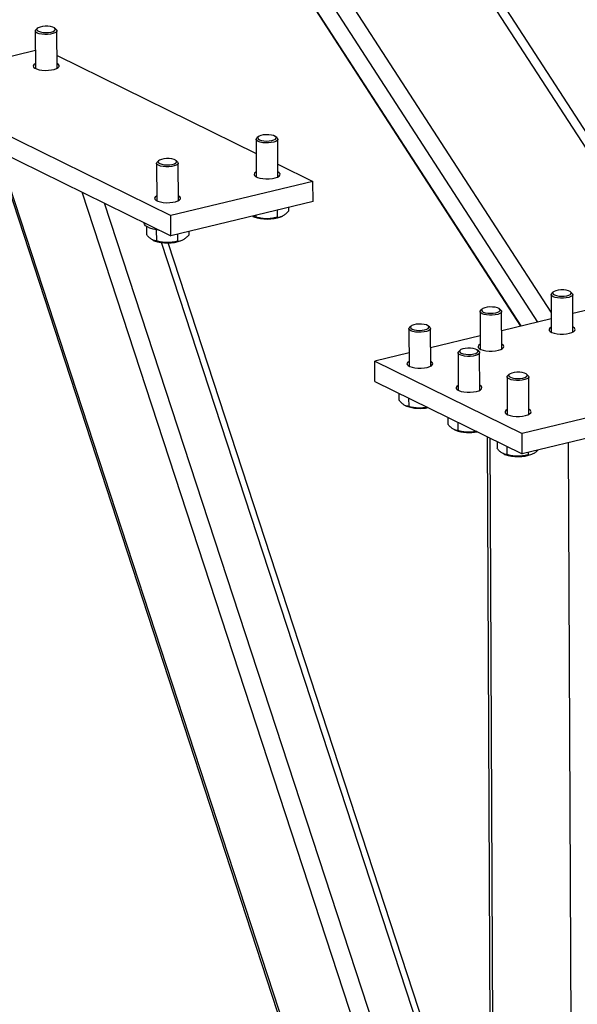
# Model space of a CAD drawing. Header units: millimetres. Extents: x 5 to 589, y 5 to 415.
# Tile 67 of 115: x 440.21 to 447.59, y 273.42 to 286.44. Entities that reach past the tile are written whole.
import ezdxf

# ---------------------------------------------------------------- set-up
doc = ezdxf.new("R2010")
doc.units = ezdxf.units.MM
doc.layers.add('TRAIT-FORT', color=4, linetype='Continuous', lineweight=25)

msp = doc.modelspace()

# ---------------------------------------------------------------- linework, layer by layer
at = {"layer": 'TRAIT-FORT', "color": 4, "linetype": 'Continuous', "lineweight": 25}
for p, q in [((448.68128, 283.22966), (443.22016, 291.65387)), ((448.61428, 283.54573), (443.33951, 291.68248)), ((447.24158, 282.5695), (441.6037, 291.26636)), ((441.14911, 291.15738), (446.83541, 282.38582)), ((446.84501, 282.38812), (441.15871, 291.15968)), ((447.06531, 282.44093), (441.37901, 291.2125)), ((440.44487, 286.32461), (440.42631, 286.30821)), ((440.69249, 286.3094), (440.67379, 286.32563)), ((440.41663, 286.29044), (440.41885, 285.79352)), ((440.70456, 285.79479), (440.70234, 286.29171)), ((440.41779, 286.02921), (439.38649, 285.78198)), ((440.70381, 285.96282), (443.33913, 284.66936)), ((438.63806, 285.60256), (442.20899, 283.84989)), ((438.63926, 285.33403), (442.21019, 283.58136)), ((443.36654, 284.89061), (443.34798, 284.87421)), ((443.61416, 284.8754), (443.59546, 284.89163)), ((443.3383, 284.85643), (443.34052, 284.35951)), ((443.62623, 284.36079), (443.62401, 284.85771)), ((439.88776, 284.72125), (446.01376, 266.00585)), ((446.01337, 266.09329), (439.9214, 284.70474)), ((442.02158, 284.54078), (442.0238, 284.04386)), ((442.04983, 284.57495), (442.03127, 284.55856)), ((442.29745, 284.55975), (442.27874, 284.57598)), ((442.30951, 284.04514), (442.30729, 284.54206)), ((443.62548, 284.52882), (444.09001, 284.30082)), ((444.09001, 284.30082), (442.20899, 283.84989)), ((444.09121, 284.03229), (444.09001, 284.30082)), ((446.00041, 268.9943), (441.03728, 284.15704)), ((446.19068, 269.17384), (441.33398, 284.01141)), ((444.09121, 284.03229), (442.21019, 283.58136)), ((442.21019, 283.58136), (442.20899, 283.84989)), ((443.33482, 283.82789), (443.29268, 283.83909)), ((443.29307, 283.83748), (443.30645, 283.83191)), ((443.33471, 283.85094), (443.33482, 283.82789)), ((443.61456, 283.91802), (443.61498, 283.82485)), ((443.66501, 283.83351), (443.6762, 283.83829)), ((443.76534, 283.95417), (443.76555, 283.90625)), ((441.85365, 283.75635), (441.85367, 283.75322)), ((441.88802, 283.70472), (441.88851, 283.59666)), ((442.01744, 283.6598), (442.0181, 283.51224)), ((442.29785, 283.60237), (442.29826, 283.5092)), ((442.44862, 283.63852), (442.44883, 283.5906)), ((441.97636, 283.52183), (441.98973, 283.51626)), ((446.44067, 270.19191), (442.08702, 283.49265)), ((446.43951, 270.45051), (442.17207, 283.48788)), ((442.34829, 283.51786), (442.35948, 283.52264)), ((447.24053, 282.80373), (447.24275, 282.30681)), ((447.26878, 282.83791), (447.25022, 282.82151)), ((447.5164, 282.8227), (447.49769, 282.83893)), ((447.52846, 282.30809), (447.52624, 282.80501)), ((448.18247, 282.70874), (447.52737, 282.5517)), ((446.30002, 282.57827), (446.30224, 282.08135)), ((446.32827, 282.61244), (446.30971, 282.59604)), ((446.57589, 282.59723), (446.55718, 282.61346)), ((446.58795, 282.08262), (446.58573, 282.57955)), ((447.24196, 282.48328), (446.58686, 282.32624)), ((445.35951, 282.3528), (445.36173, 281.85588)), ((445.38776, 282.38698), (445.3692, 282.37058)), ((445.63538, 282.37177), (445.61667, 282.388)), ((445.64744, 281.85716), (445.64522, 282.35408)), ((446.30145, 282.25782), (445.64635, 282.10077)), ((445.36094, 282.03235), (444.90828, 281.92384)), ((446.00877, 282.03414), (446.01099, 281.53721)), ((446.03702, 282.06831), (446.01846, 282.05191)), ((446.28463, 282.0531), (446.26593, 282.06933)), ((446.2967, 281.53849), (446.29448, 282.03541)), ((444.90948, 281.65531), (444.90828, 281.92384)), ((444.90828, 281.92384), (446.85606, 280.96783)), ((446.68628, 281.74964), (446.66772, 281.73324)), ((450.38297, 281.81333), (446.85606, 280.96783)), ((446.93389, 281.73443), (446.91519, 281.75066)), ((444.90948, 281.65531), (446.85726, 280.6993)), ((446.65803, 281.71547), (446.66025, 281.21855)), ((446.94596, 281.21982), (446.94374, 281.71675)), ((445.22603, 281.49994), (445.22644, 281.40868)), ((450.38417, 281.54479), (446.85726, 280.6993)), ((445.35553, 281.43638), (445.35603, 281.32426)), ((445.31429, 281.33385), (445.32766, 281.32828)), ((445.87529, 281.18127), (445.8757, 281.09002)), ((446.00479, 281.11771), (446.00529, 281.00559)), ((445.96355, 281.01518), (445.97692, 281.00961)), ((446.85726, 280.6993), (446.85606, 280.96783)), ((446.39271, 280.92731), (446.48491, 260.28647)), ((446.52538, 260.24239), (446.43307, 280.9075)), ((446.52455, 280.8626), (446.52496, 280.77135)), ((447.5642, 259.73253), (447.46988, 280.84616)), ((446.65405, 280.79904), (446.65455, 280.68692)), ((446.93456, 280.71783), (446.93471, 280.68389)), ((446.61281, 280.69651), (446.62618, 280.69094)), ((446.98474, 280.69255), (446.99593, 280.69732))]:
    msp.add_line(p, q, dxfattribs=at)
at = {"layer": 'TRAIT-FORT', "color": 4, "linetype": 'Continuous', "lineweight": 25, "flags": 128}
for points in [[(440.69249, 286.3094), (440.69928, 286.30167), (440.70203, 286.28842), (440.6942, 286.27537), (440.67638, 286.26349), (440.6499, 286.25366), (440.6167, 286.24659), (440.57926, 286.24283), (440.54036, 286.24265), (440.50287, 286.24605), (440.46959, 286.2528), (440.44297, 286.26239), (440.42499, 286.2741), (440.41698, 286.28707), (440.41955, 286.30034), (440.42631, 286.30821)], [(440.66835, 286.32969), (440.64677, 286.33972), (440.61744, 286.34709), (440.58294, 286.35115), (440.54635, 286.35155), (440.51092, 286.34824), (440.4798, 286.34152), (440.45576, 286.33199), (440.44092, 286.3205), (440.4366, 286.30806), (440.4432, 286.29579), (440.46013, 286.28476), (440.48587, 286.27597), (440.51815, 286.27018), (440.55409, 286.26793), (440.59051, 286.2694), (440.62416, 286.27447), (440.65205, 286.28268), (440.67172, 286.29331), (440.6814, 286.30541), (440.68024, 286.31791), (440.66835, 286.32969)], [(440.41856, 285.85824), (440.41337, 285.85537), (440.39659, 285.84179), (440.39018, 285.82725), (440.39454, 285.81267), (440.40939, 285.79896), (440.4338, 285.78697), (440.46624, 285.77748), (440.50467, 285.77106), (440.54667, 285.76813), (440.58961, 285.76887), (440.63079, 285.77323), (440.66761, 285.78094), (440.69778, 285.79151), (440.71938, 285.80428), (440.73107, 285.81845), (440.7321, 285.83313), (440.72242, 285.84739), (440.70264, 285.86034), (440.70264, 285.86034)], [(443.61416, 284.8754), (443.62095, 284.86766), (443.6237, 284.85442), (443.61587, 284.84137), (443.59805, 284.82949), (443.57156, 284.81965), (443.53837, 284.81259), (443.50093, 284.80883), (443.46203, 284.80864), (443.42454, 284.81205), (443.39126, 284.8188), (443.36464, 284.82838), (443.34666, 284.84009), (443.33865, 284.85307), (443.34122, 284.86633), (443.34798, 284.87421)], [(443.59002, 284.89569), (443.56844, 284.90571), (443.5391, 284.91308), (443.50461, 284.91714), (443.46802, 284.91754), (443.43259, 284.91423), (443.40147, 284.90752), (443.37742, 284.89799), (443.36259, 284.8865), (443.35827, 284.87406), (443.36487, 284.86178), (443.3818, 284.85076), (443.40754, 284.84196), (443.43982, 284.83618), (443.47576, 284.83393), (443.51218, 284.8354), (443.54583, 284.84047), (443.57372, 284.84868), (443.59339, 284.85931), (443.60307, 284.87141), (443.60191, 284.88391), (443.59002, 284.89569)], [(442.29745, 284.55975), (442.30424, 284.55201), (442.30698, 284.53877), (442.29916, 284.52572), (442.28134, 284.51384), (442.25485, 284.504), (442.22166, 284.49694), (442.18422, 284.49318), (442.14531, 284.49299), (442.10783, 284.4964), (442.07454, 284.50315), (442.04792, 284.51273), (442.02994, 284.52444), (442.02194, 284.53742), (442.0245, 284.55068), (442.03127, 284.55856)], [(442.2733, 284.58004), (442.25173, 284.59006), (442.22239, 284.59743), (442.18789, 284.60149), (442.15131, 284.60189), (442.11588, 284.59858), (442.08476, 284.59187), (442.06071, 284.58234), (442.04587, 284.57085), (442.04156, 284.55841), (442.04816, 284.54613), (442.06508, 284.53511), (442.09083, 284.52631), (442.1231, 284.52053), (442.15905, 284.51827), (442.19546, 284.51975), (442.22911, 284.52481), (442.25701, 284.53303), (442.27667, 284.54366), (442.28635, 284.55576), (442.2852, 284.56826), (442.2733, 284.58004)], [(443.34023, 284.42424), (443.33504, 284.42136), (443.31826, 284.40779), (443.31185, 284.39325), (443.31621, 284.37866), (443.33106, 284.36495), (443.35547, 284.35297), (443.38791, 284.34347), (443.42634, 284.33706), (443.46834, 284.33413), (443.51128, 284.33486), (443.55246, 284.33922), (443.58928, 284.34693), (443.61945, 284.3575), (443.64105, 284.37028), (443.65274, 284.38445), (443.65377, 284.39912), (443.64409, 284.41338), (443.6243, 284.42633), (443.6243, 284.42633)], [(442.02351, 284.10859), (442.01832, 284.10571), (442.00155, 284.09214), (441.99513, 284.0776), (441.99949, 284.06301), (442.01434, 284.0493), (442.03875, 284.03732), (442.07119, 284.02782), (442.10962, 284.02141), (442.15163, 284.01847), (442.19456, 284.01921), (442.23574, 284.02357), (442.27257, 284.03128), (442.30273, 284.04185), (442.32433, 284.05463), (442.33602, 284.06879), (442.33706, 284.08347), (442.32738, 284.09773), (442.30759, 284.11068), (442.30759, 284.11068)], [(442.06452, 283.65285), (442.02178, 283.65902), (441.97445, 283.66928), (441.93334, 283.68228), (441.89977, 283.6976), (441.87482, 283.71475), (441.85929, 283.73319), (441.85368, 283.75232), (441.85367, 283.75322)], [(447.5164, 282.8227), (447.52319, 282.81496), (447.52593, 282.80172), (447.51811, 282.78867), (447.50029, 282.77679), (447.4738, 282.76695), (447.44061, 282.75989), (447.40317, 282.75613), (447.36426, 282.75594), (447.32678, 282.75935), (447.29349, 282.7661), (447.26687, 282.77568), (447.24889, 282.78739), (447.24089, 282.80037), (447.24345, 282.81364), (447.25022, 282.82151)], [(447.49225, 282.84299), (447.47068, 282.85301), (447.44134, 282.86038), (447.40684, 282.86445), (447.37026, 282.86484), (447.33483, 282.86153), (447.30371, 282.85482), (447.27966, 282.84529), (447.26482, 282.8338), (447.26051, 282.82136), (447.26711, 282.80908), (447.28403, 282.79806), (447.30978, 282.78926), (447.34205, 282.78348), (447.378, 282.78123), (447.41441, 282.7827), (447.44806, 282.78777), (447.47596, 282.79598), (447.49562, 282.80661), (447.5053, 282.81871), (447.50415, 282.83121), (447.49225, 282.84299)], [(446.57589, 282.59723), (446.58268, 282.5895), (446.58542, 282.57625), (446.57759, 282.56321), (446.55978, 282.55132), (446.53329, 282.54149), (446.50009, 282.53443), (446.46266, 282.53066), (446.42375, 282.53048), (446.38627, 282.53389), (446.35298, 282.54063), (446.32636, 282.55022), (446.30838, 282.56193), (446.30038, 282.5749), (446.30294, 282.58817), (446.30971, 282.59604)], [(446.55174, 282.61753), (446.53017, 282.62755), (446.50083, 282.63492), (446.46633, 282.63898), (446.42975, 282.63938), (446.39432, 282.63607), (446.3632, 282.62935), (446.33915, 282.61983), (446.32431, 282.60833), (446.32, 282.59589), (446.3266, 282.58362), (446.34352, 282.57259), (446.36927, 282.5638), (446.40154, 282.55802), (446.43749, 282.55576), (446.4739, 282.55723), (446.50755, 282.5623), (446.53545, 282.57052), (446.55511, 282.58114), (446.56479, 282.59325), (446.56364, 282.60574), (446.55174, 282.61753)], [(445.61123, 282.39206), (445.58966, 282.40208), (445.56032, 282.40945), (445.52582, 282.41352), (445.48923, 282.41391), (445.45381, 282.41061), (445.42269, 282.40389), (445.39864, 282.39436), (445.3838, 282.38287), (445.37949, 282.37043), (445.38609, 282.35815), (445.40301, 282.34713), (445.42875, 282.33833), (445.46103, 282.33255), (445.49697, 282.3303), (445.53339, 282.33177), (445.56704, 282.33684), (445.59494, 282.34505), (445.6146, 282.35568), (445.62428, 282.36778), (445.62313, 282.38028), (445.61123, 282.39206)], [(445.63538, 282.37177), (445.64216, 282.36403), (445.64491, 282.35079), (445.63708, 282.33774), (445.61927, 282.32586), (445.59278, 282.31602), (445.55958, 282.30896), (445.52215, 282.3052), (445.48324, 282.30501), (445.44576, 282.30842), (445.41247, 282.31517), (445.38585, 282.32475), (445.36787, 282.33647), (445.35987, 282.34944), (445.36243, 282.36271), (445.3692, 282.37058)], [(447.24246, 282.37154), (447.22375, 282.35861), (447.21468, 282.34422), (447.21635, 282.32957), (447.22864, 282.31555), (447.25078, 282.30306), (447.28139, 282.29288), (447.31853, 282.28565), (447.35988, 282.28182), (447.40284, 282.28163), (447.44471, 282.2851), (447.48285, 282.29201)], [(447.48285, 282.29201), (447.51488, 282.30193), (447.53877, 282.31422), (447.55303, 282.32812), (447.55676, 282.34276), (447.54973, 282.35721), (447.53238, 282.37057), (447.52817, 282.37282)], [(446.30195, 282.14608), (446.28324, 282.13314), (446.27417, 282.11876), (446.27583, 282.1041), (446.28812, 282.09009), (446.31027, 282.0776), (446.34087, 282.06741), (446.37802, 282.06018), (446.41937, 282.05635), (446.46233, 282.05617), (446.5042, 282.05964), (446.54234, 282.06655)], [(446.54234, 282.06655), (446.57436, 282.07646), (446.59826, 282.08875), (446.61252, 282.10266), (446.61625, 282.11729), (446.60922, 282.13174), (446.59186, 282.1451), (446.58766, 282.14735)], [(446.28463, 282.0531), (446.29142, 282.04537), (446.29417, 282.03212), (446.28634, 282.01907), (446.26852, 282.00719), (446.24204, 281.99736), (446.20884, 281.99029), (446.17141, 281.98653), (446.1325, 281.98635), (446.09502, 281.98975), (446.06173, 281.9965), (446.03511, 282.00609), (446.01713, 282.0178), (446.00912, 282.03077), (446.01169, 282.04404), (446.01846, 282.05191)], [(446.26049, 282.07339), (446.23892, 282.08342), (446.20958, 282.09079), (446.17508, 282.09485), (446.13849, 282.09524), (446.10307, 282.09194), (446.07195, 282.08522), (446.0479, 282.07569), (446.03306, 282.0642), (446.02875, 282.05176), (446.03535, 282.03949), (446.05227, 282.02846), (446.07801, 282.01967), (446.11029, 282.01388), (446.14623, 282.01163), (446.18265, 282.0131), (446.2163, 282.01817), (446.2442, 282.02638), (446.26386, 282.03701), (446.27354, 282.04911), (446.27239, 282.06161), (446.26049, 282.07339)], [(445.36144, 281.92061), (445.34273, 281.90768), (445.33366, 281.8933), (445.33532, 281.87864), (445.34761, 281.86462), (445.36976, 281.85213), (445.40036, 281.84195), (445.43751, 281.83472), (445.47886, 281.83089), (445.52182, 281.8307), (445.56369, 281.83418), (445.60183, 281.84108)], [(445.60183, 281.84108), (445.63385, 281.851), (445.65775, 281.86329), (445.67201, 281.87719), (445.67574, 281.89183), (445.66871, 281.90628), (445.65135, 281.91964), (445.64715, 281.92189)], [(446.90975, 281.75473), (446.88818, 281.76475), (446.85884, 281.77212), (446.82434, 281.77618), (446.78775, 281.77658), (446.75233, 281.77327), (446.7212, 281.76655), (446.69716, 281.75703), (446.68232, 281.74553), (446.67801, 281.73309), (446.68461, 281.72082), (446.70153, 281.70979), (446.72727, 281.701), (446.75955, 281.69522), (446.79549, 281.69296), (446.83191, 281.69443), (446.86556, 281.6995), (446.89346, 281.70772), (446.91312, 281.71834), (446.9228, 281.73045), (446.92165, 281.74294), (446.90975, 281.75473)], [(446.93389, 281.73443), (446.94068, 281.7267), (446.94343, 281.71345), (446.9356, 281.70041), (446.91778, 281.68852), (446.8913, 281.67869), (446.8581, 281.67163), (446.82067, 281.66786), (446.78176, 281.66768), (446.74428, 281.67109), (446.71099, 281.67783), (446.68437, 281.68742), (446.66639, 281.69913), (446.65838, 281.7121), (446.66095, 281.72537), (446.66772, 281.73324)], [(446.0107, 281.60194), (445.99199, 281.58901), (445.98292, 281.57463), (445.98458, 281.55997), (445.99687, 281.54595), (446.01902, 281.53346), (446.04962, 281.52328), (446.08677, 281.51605), (446.12812, 281.51222), (446.17108, 281.51204), (446.21294, 281.51551), (446.25109, 281.52242)], [(446.25109, 281.52242), (446.28311, 281.53233), (446.30701, 281.54462), (446.32127, 281.55852), (446.325, 281.57316), (446.31797, 281.58761), (446.30061, 281.60097), (446.29641, 281.60322)], [(446.65996, 281.28328), (446.64125, 281.27034), (446.63218, 281.25596), (446.63384, 281.2413), (446.64613, 281.22729), (446.66828, 281.2148), (446.69888, 281.20461), (446.73603, 281.19738), (446.77738, 281.19355), (446.82034, 281.19337), (446.8622, 281.19684), (446.90035, 281.20375)], [(446.90035, 281.20375), (446.93237, 281.21366), (446.95627, 281.22595), (446.97053, 281.23986), (446.97426, 281.25449), (446.96723, 281.26894), (446.94987, 281.2823), (446.94567, 281.28455)]]:
    msp.add_lwpolyline(points, dxfattribs=at)
at = {"layer": 'TRAIT-FORT', "color": 4, "linetype": 'Continuous', "lineweight": 25}
for centre, radius, start, end in [((443.48351, 284.3302), 0.52881, 250.438421, 290.073456), ((442.16679, 284.01455), 0.52881, 250.438421, 290.073456), ((445.50609, 281.85171), 0.55301, 251.176744, 281.279902), ((446.15535, 281.53304), 0.55301, 251.176744, 281.279902), ((446.80324, 281.18923), 0.52881, 250.438421, 290.073456)]:
    msp.add_arc(centre, radius, start, end, dxfattribs=at)
for points, knots in [([(443.61498, 283.82485), (443.59069, 283.81923), (443.54158, 283.80786), (443.46877, 283.80429), (443.39911, 283.81144), (443.35638, 283.82237), (443.33482, 283.82789)], [0, 0, 0, 0, 0.26460494, 0.53494775, 0.76534313, 1, 1, 1, 1]), ([(443.61498, 283.82485), (443.62807, 283.82603), (443.65455, 283.82841), (443.69371, 283.84521), (443.7311, 283.87184), (443.754, 283.89471), (443.76555, 283.90625)], [0, 0, 0, 0, 0.26460494, 0.53494775, 0.76534313, 1, 1, 1, 1]), ([(442.0181, 283.51224), (442.00165, 283.51482), (441.97444, 283.5191), (441.93488, 283.54611), (441.90823, 283.57282), (441.89289, 283.59137), (441.88851, 283.59666)], [0, 0, 0, 0, 0.38554949, 0.63764185, 0.89654625, 1, 1, 1, 1]), ([(442.29826, 283.5092), (442.31136, 283.51038), (442.33783, 283.51276), (442.377, 283.52956), (442.41439, 283.55618), (442.43728, 283.57906), (442.44883, 283.5906)], [0, 0, 0, 0, 0.26460494, 0.53494775, 0.76534313, 1, 1, 1, 1]), ([(442.29826, 283.5092), (442.27397, 283.50358), (442.22487, 283.49221), (442.15205, 283.48864), (442.08239, 283.49579), (442.03966, 283.50672), (442.0181, 283.51224)], [0, 0, 0, 0, 0.26460494, 0.53494775, 0.76534313, 1, 1, 1, 1]), ([(445.35603, 281.32426), (445.33958, 281.32684), (445.31237, 281.33112), (445.27281, 281.35814), (445.24616, 281.38484), (445.23082, 281.40339), (445.22644, 281.40868)], [0, 0, 0, 0, 0.38554949, 0.63764185, 0.89654625, 1, 1, 1, 1]), ([(445.6035, 281.31467), (445.59002, 281.31166), (445.55168, 281.30311), (445.48995, 281.30082), (445.42033, 281.30777), (445.37759, 281.31873), (445.35603, 281.32426)], [0, 0, 0, 0, 0.166206, 0.47272181, 0.73394505, 1, 1, 1, 1]), ([(446.00529, 281.00559), (445.98884, 281.00817), (445.96163, 281.01245), (445.92207, 281.03947), (445.89542, 281.06617), (445.88008, 281.08472), (445.8757, 281.09002)], [0, 0, 0, 0, 0.38554949, 0.63764185, 0.89654625, 1, 1, 1, 1]), ([(446.25276, 280.996), (446.23928, 280.99299), (446.20094, 280.98444), (446.13921, 280.98215), (446.06959, 280.9891), (446.02685, 281.00006), (446.00529, 281.00559)], [0, 0, 0, 0, 0.166206, 0.47272181, 0.73394505, 1, 1, 1, 1]), ([(446.65455, 280.68692), (446.6381, 280.68951), (446.61089, 280.69378), (446.57133, 280.7208), (446.54468, 280.7475), (446.52934, 280.76605), (446.52496, 280.77135)], [0, 0, 0, 0, 0.38554949, 0.63764185, 0.89654625, 1, 1, 1, 1]), ([(446.93471, 280.68389), (446.94781, 280.68505), (446.97428, 280.6874), (447.01342, 280.70441), (447.04542, 280.72659), (447.06306, 280.74396), (447.06933, 280.75014)], [0, 0, 0, 0, 0.29644197, 0.59931219, 0.85742854, 1, 1, 1, 1]), ([(446.93471, 280.68389), (446.91042, 280.67827), (446.86131, 280.66689), (446.7885, 280.66333), (446.71884, 280.67047), (446.67611, 280.68141), (446.65455, 280.68692)], [0, 0, 0, 0, 0.26460494, 0.53494775, 0.76534313, 1, 1, 1, 1])]:
    msp.add_open_spline(points, degree=3, knots=knots, dxfattribs=at)

doc.saveas('drawing.dxf')
